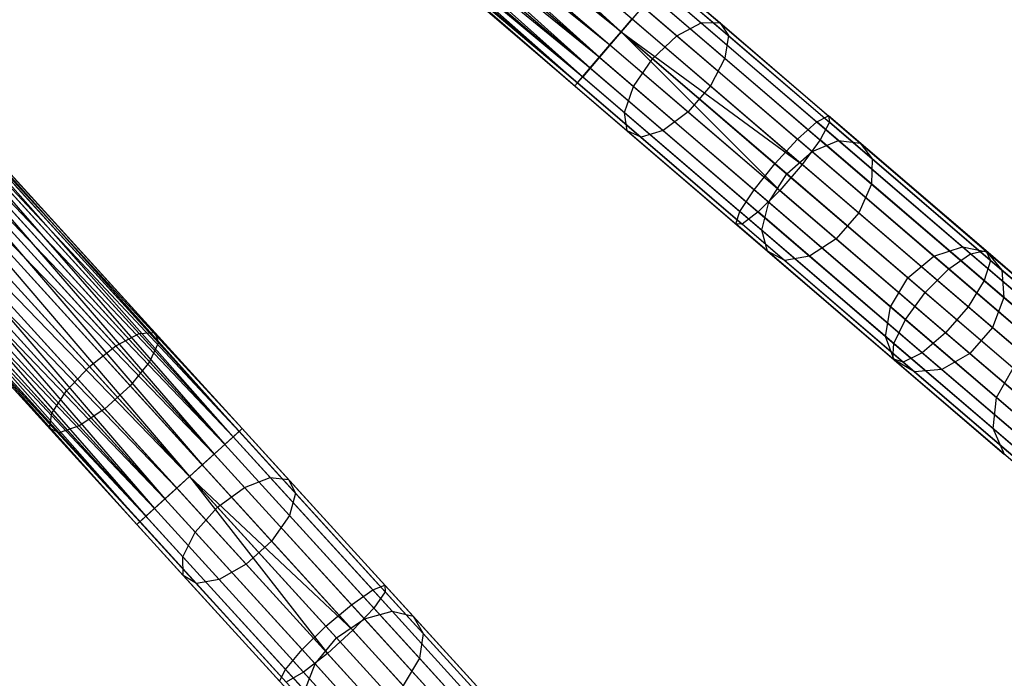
# Model space of a CAD drawing. Extents: x -91 to 91, y -91 to 262.
# Tile 211 of 256: x 44.87 to 58.59, y -54.67 to -45.49. Entities that reach past the tile are written whole.
import ezdxf

# ---------------------------------------------------------------- set-up
doc = ezdxf.new("R2010")
doc.units = 0
doc.header["$LTSCALE"] = 25.4
doc.layers.get('0').update_dxf_attribs({"linetype": 'CONTINUOUS'})

# ---------------------------------------------------------------- blocks, each defined once
blk = doc.blocks.new('ETE0_STL_1')
at = {"color": 0}
for p, q in [((47.572, -40.466, 170.979), (53.255, -45.655, 171.008)), ((47.572, -40.466, 170.979), (53.255, -45.655, 171.008)), ((47.416, -40.648, 169.008), (53.255, -45.655, 169.008)), ((47.416, -40.648, 169.008), (53.255, -45.655, 169.008)), ((47.416, -40.648, 171.008), (53.255, -45.655, 171.008)), ((47.416, -40.648, 171.008), (53.255, -45.655, 171.008)), ((53.255, -45.655, 171.008), (47.26, -40.829, 170.979)), ((47.26, -40.829, 170.979), (52.952, -46.008, 170.893)), ((47.26, -40.829, 170.979), (52.952, -46.008, 170.893)), ((47.26, -40.829, 169.037), (53.099, -45.837, 169.037)), ((47.26, -40.829, 169.037), (53.099, -45.837, 169.037)), ((53.255, -45.655, 171.008), (47.26, -40.829, 170.979)), ((47.114, -41, 170.893), (52.952, -46.008, 170.893)), ((47.114, -41, 170.893), (52.952, -46.008, 170.893)), ((47.114, -41, 169.122), (52.823, -46.159, 169.259)), ((47.114, -41, 169.122), (52.823, -46.159, 169.259)), ((47.114, -41, 169.122), (53.099, -45.837, 169.037)), ((47.114, -41, 169.122), (53.099, -45.837, 169.037)), ((46.984, -41.151, 170.756), (52.952, -46.008, 170.893)), ((46.984, -41.151, 170.756), (52.952, -46.008, 170.893)), ((46.984, -41.151, 170.756), (52.719, -46.28, 170.576)), ((46.984, -41.151, 170.756), (52.719, -46.28, 170.576)), ((46.984, -41.151, 169.259), (52.823, -46.159, 169.259)), ((46.984, -41.151, 169.259), (52.823, -46.159, 169.259)), ((46.88, -41.272, 170.576), (52.719, -46.28, 170.576)), ((46.88, -41.272, 170.576), (52.719, -46.28, 170.576)), ((46.88, -41.272, 169.44), (52.646, -46.365, 169.653)), ((46.88, -41.272, 169.44), (52.646, -46.365, 169.653)), ((46.88, -41.272, 169.44), (52.823, -46.159, 169.259)), ((46.88, -41.272, 169.44), (52.823, -46.159, 169.259)), ((46.77, -41.401, 170.128), (52.608, -46.409, 170.128)), ((46.77, -41.401, 170.128), (52.608, -46.409, 170.128)), ((46.77, -41.401, 169.887), (52.608, -46.409, 170.128)), ((46.77, -41.401, 169.887), (52.608, -46.409, 170.128)), ((46.77, -41.401, 169.887), (52.646, -46.365, 169.653)), ((46.77, -41.401, 169.887), (52.646, -46.365, 169.653)), ((46.807, -41.357, 170.362), (52.719, -46.28, 170.576)), ((46.807, -41.357, 170.362), (52.719, -46.28, 170.576)), ((46.807, -41.357, 170.362), (52.608, -46.409, 170.128)), ((46.807, -41.357, 170.362), (52.608, -46.409, 170.128)), ((46.807, -41.357, 169.653), (52.646, -46.365, 169.653)), ((46.807, -41.357, 169.653), (52.646, -46.365, 169.653)), ((52.314, -43.764, 318.571), (54.371, -45.529, 317.503)), ((52.314, -43.764, 318.571), (54.371, -45.529, 317.503)), ((52.524, -43.721, 318.998), (54.63, -45.527, 317.905)), ((52.524, -43.721, 318.998), (54.63, -45.527, 317.905)), ((52.594, -43.856, 319.452), (54.749, -45.705, 318.333)), ((52.594, -43.856, 319.452), (54.749, -45.705, 318.333)), ((52.009, -43.975, 318.267), (54.033, -45.711, 317.217)), ((52.009, -43.975, 318.267), (54.033, -45.711, 317.217)), ((52.505, -44.139, 319.828), (54.702, -46.023, 318.688)), ((52.505, -44.139, 319.828), (54.702, -46.023, 318.688)), ((53.693, -46.031, 317.114), (51.681, -44.305, 318.158)), ((53.693, -46.031, 317.114), (51.681, -44.305, 318.158)), ((52.279, -44.503, 320.041), (54.5, -46.408, 318.888)), ((52.279, -44.503, 320.041), (54.5, -46.408, 318.888)), ((51.404, -44.68, 318.267), (53.428, -46.416, 317.217)), ((51.404, -44.68, 318.267), (53.428, -46.416, 317.217)), ((51.967, -44.866, 320.041), (54.188, -46.771, 318.888)), ((51.967, -44.866, 320.041), (54.188, -46.771, 318.888)), ((53.863, -44.945, 169.653), (56.159, -46.915, 169.879)), ((53.863, -44.945, 169.653), (56.159, -46.915, 169.879)), ((53.901, -44.902, 170.128), (56.143, -46.825, 170.349)), ((53.901, -44.902, 170.128), (56.143, -46.825, 170.349)), ((51.242, -45.013, 318.571), (53.3, -46.778, 317.503)), ((51.242, -45.013, 318.571), (53.3, -46.778, 317.503)), ((53.79, -45.03, 170.576), (55.982, -46.91, 170.791)), ((53.79, -45.03, 170.576), (55.982, -46.91, 170.791)), ((51.232, -45.228, 318.998), (53.337, -47.034, 317.905)), ((51.232, -45.228, 318.998), (53.337, -47.034, 317.905)), ((51.376, -45.276, 319.452), (53.532, -47.125, 318.333)), ((51.376, -45.276, 319.452), (53.532, -47.125, 318.333)), ((51.642, -45.145, 319.828), (53.839, -47.03, 318.688)), ((51.642, -45.145, 319.828), (53.839, -47.03, 318.688)), ((53.686, -45.152, 169.259), (56.027, -47.159, 169.489)), ((53.686, -45.152, 169.259), (56.027, -47.159, 169.489)), ((53.557, -45.302, 170.893), (53.255, -45.655, 171.008)), ((53.557, -45.302, 170.893), (53.255, -45.655, 171.008)), ((53.557, -45.302, 170.893), (55.713, -47.152, 171.105)), ((53.557, -45.302, 170.893), (55.713, -47.152, 171.105)), ((42.753, -45.537, 169.653), (47.932, -51.224, 169.653)), ((42.753, -45.537, 169.653), (47.932, -51.224, 169.653)), ((42.753, -45.537, 170.362), (47.975, -51.185, 170.128)), ((42.753, -45.537, 170.362), (47.975, -51.185, 170.128)), ((42.753, -45.537, 170.362), (47.849, -51.299, 170.576)), ((42.753, -45.537, 170.362), (47.849, -51.299, 170.576)), ((42.796, -45.498, 169.887), (47.932, -51.224, 169.653)), ((42.796, -45.498, 169.887), (47.932, -51.224, 169.653)), ((42.796, -45.498, 169.887), (47.975, -51.185, 170.128)), ((42.796, -45.498, 169.887), (47.975, -51.185, 170.128)), ((42.796, -45.498, 170.128), (47.975, -51.185, 170.128)), ((42.796, -45.498, 170.128), (47.975, -51.185, 170.128)), ((53.255, -45.655, 169.008), (53.41, -45.474, 169.037)), ((53.255, -45.655, 169.008), (53.41, -45.474, 169.037)), ((53.41, -45.474, 169.037), (55.776, -47.502, 169.269)), ((53.41, -45.474, 169.037), (55.776, -47.502, 169.269)), ((54.033, -45.711, 317.217), (54.371, -45.529, 317.503)), ((54.033, -45.711, 317.217), (54.371, -45.529, 317.503)), ((54.371, -45.529, 317.503), (54.63, -45.527, 317.905)), ((54.371, -45.529, 317.503), (54.63, -45.527, 317.905)), ((54.371, -45.529, 317.503), (56.285, -47.17, 316.041)), ((54.371, -45.529, 317.503), (56.285, -47.17, 316.041)), ((54.63, -45.527, 317.905), (56.587, -47.206, 316.41)), ((54.63, -45.527, 317.905), (56.587, -47.206, 316.41)), ((54.63, -45.527, 317.905), (54.749, -45.705, 318.333)), ((54.63, -45.527, 317.905), (54.749, -45.705, 318.333)), ((42.67, -45.612, 169.44), (47.731, -51.407, 169.259)), ((42.67, -45.612, 169.44), (47.731, -51.407, 169.259)), ((42.67, -45.612, 169.44), (47.932, -51.224, 169.653)), ((42.67, -45.612, 169.44), (47.932, -51.224, 169.653)), ((42.67, -45.612, 170.576), (47.849, -51.299, 170.576)), ((42.67, -45.612, 170.576), (47.849, -51.299, 170.576)), ((53.255, -45.655, 171.008), (52.952, -46.008, 170.893)), ((53.255, -45.655, 171.008), (52.952, -46.008, 170.893)), ((53.099, -45.837, 169.037), (53.255, -45.655, 169.008)), ((53.099, -45.837, 169.037), (53.255, -45.655, 169.008)), ((53.255, -45.655, 169.008), (55.464, -47.866, 169.269)), ((53.255, -45.655, 169.008), (55.464, -47.866, 169.269)), ((53.255, -45.655, 169.008), (55.776, -47.502, 169.269)), ((53.255, -45.655, 169.008), (55.776, -47.502, 169.269)), ((53.255, -45.655, 171.008), (55.398, -47.493, 171.219)), ((53.255, -45.655, 171.008), (55.398, -47.493, 171.219)), ((42.552, -45.72, 169.259), (47.731, -51.407, 169.259)), ((42.552, -45.72, 169.259), (47.731, -51.407, 169.259)), ((42.552, -45.72, 170.756), (47.849, -51.299, 170.576)), ((42.552, -45.72, 170.756), (47.849, -51.299, 170.576)), ((42.552, -45.72, 170.756), (47.584, -51.541, 170.893)), ((42.552, -45.72, 170.756), (47.584, -51.541, 170.893)), ((53.693, -46.031, 317.114), (54.033, -45.711, 317.217)), ((53.693, -46.031, 317.114), (54.033, -45.711, 317.217)), ((54.033, -45.711, 317.217), (55.916, -47.325, 315.779)), ((54.033, -45.711, 317.217), (55.916, -47.325, 315.779)), ((54.749, -45.705, 318.333), (54.702, -46.023, 318.688)), ((54.749, -45.705, 318.333), (54.702, -46.023, 318.688)), ((54.749, -45.705, 318.333), (56.754, -47.424, 316.802)), ((54.749, -45.705, 318.333), (56.754, -47.424, 316.802)), ((42.405, -45.853, 169.122), (47.418, -51.692, 169.037)), ((42.405, -45.853, 169.122), (47.418, -51.692, 169.037)), ((42.405, -45.853, 169.122), (47.731, -51.407, 169.259)), ((42.405, -45.853, 169.122), (47.731, -51.407, 169.259)), ((42.405, -45.853, 170.893), (47.584, -51.541, 170.893)), ((42.405, -45.853, 170.893), (47.584, -51.541, 170.893)), ((52.823, -46.159, 169.259), (53.099, -45.837, 169.037)), ((52.823, -46.159, 169.259), (53.099, -45.837, 169.037)), ((53.099, -45.837, 169.037), (55.464, -47.866, 169.269)), ((53.099, -45.837, 169.037), (55.464, -47.866, 169.269)), ((42.239, -46.005, 169.037), (47.418, -51.692, 169.037)), ((42.239, -46.005, 169.037), (47.418, -51.692, 169.037)), ((42.239, -46.005, 170.979), (47.584, -51.541, 170.893)), ((42.239, -46.005, 170.979), (47.584, -51.541, 170.893)), ((42.239, -46.005, 170.979), (47.241, -51.854, 171.008)), ((42.239, -46.005, 170.979), (47.241, -51.854, 171.008)), ((52.952, -46.008, 170.893), (52.719, -46.28, 170.576)), ((52.952, -46.008, 170.893), (52.719, -46.28, 170.576)), ((52.952, -46.008, 170.893), (55.108, -47.857, 171.105)), ((52.952, -46.008, 170.893), (55.108, -47.857, 171.105)), ((53.428, -46.416, 317.217), (53.693, -46.031, 317.114)), ((53.428, -46.416, 317.217), (53.693, -46.031, 317.114)), ((55.564, -47.636, 315.685), (53.693, -46.031, 317.114)), ((55.564, -47.636, 315.685), (53.693, -46.031, 317.114)), ((54.702, -46.023, 318.688), (54.5, -46.408, 318.888)), ((54.702, -46.023, 318.688), (54.5, -46.408, 318.888)), ((54.702, -46.023, 318.688), (56.746, -47.776, 317.127)), ((54.702, -46.023, 318.688), (56.746, -47.776, 317.127)), ((42.062, -46.166, 169.008), (47.241, -51.854, 169.008)), ((42.062, -46.166, 169.008), (47.241, -51.854, 169.008)), ((42.062, -46.166, 171.008), (47.241, -51.854, 171.008)), ((42.062, -46.166, 171.008), (47.241, -51.854, 171.008)), ((52.646, -46.365, 169.653), (52.823, -46.159, 169.259)), ((52.646, -46.365, 169.653), (52.823, -46.159, 169.259)), ((52.823, -46.159, 169.259), (55.163, -48.166, 169.489)), ((52.823, -46.159, 169.259), (55.163, -48.166, 169.489)), ((47.241, -51.854, 171.008), (41.885, -46.327, 170.979)), ((41.885, -46.327, 170.979), (46.897, -52.166, 170.893)), ((41.885, -46.327, 170.979), (46.897, -52.166, 170.893)), ((41.885, -46.327, 169.037), (47.064, -52.015, 169.037)), ((41.885, -46.327, 169.037), (47.064, -52.015, 169.037)), ((47.241, -51.854, 171.008), (41.885, -46.327, 170.979)), ((52.719, -46.28, 170.576), (52.608, -46.409, 170.128)), ((52.719, -46.28, 170.576), (52.608, -46.409, 170.128)), ((52.608, -46.409, 170.128), (52.646, -46.365, 169.653)), ((52.608, -46.409, 170.128), (52.646, -46.365, 169.653)), ((52.646, -46.365, 169.653), (54.942, -48.334, 169.879)), ((52.646, -46.365, 169.653), (54.942, -48.334, 169.879)), ((52.719, -46.28, 170.576), (54.911, -48.16, 170.791)), ((52.719, -46.28, 170.576), (54.911, -48.16, 170.791)), ((41.718, -46.479, 170.893), (46.897, -52.166, 170.893)), ((41.718, -46.479, 170.893), (46.897, -52.166, 170.893)), ((41.718, -46.479, 169.122), (46.75, -52.3, 169.259)), ((41.718, -46.479, 169.122), (46.75, -52.3, 169.259)), ((41.718, -46.479, 169.122), (47.064, -52.015, 169.037)), ((41.718, -46.479, 169.122), (47.064, -52.015, 169.037)), ((52.608, -46.409, 170.128), (54.851, -48.332, 170.349)), ((52.608, -46.409, 170.128), (54.851, -48.332, 170.349)), ((53.3, -46.778, 317.503), (53.428, -46.416, 317.217)), ((53.3, -46.778, 317.503), (53.428, -46.416, 317.217)), ((53.428, -46.416, 317.217), (55.311, -48.031, 315.779)), ((53.428, -46.416, 317.217), (55.311, -48.031, 315.779)), ((54.5, -46.408, 318.888), (54.188, -46.771, 318.888)), ((54.5, -46.408, 318.888), (54.188, -46.771, 318.888)), ((54.5, -46.408, 318.888), (56.565, -48.179, 317.311)), ((54.5, -46.408, 318.888), (56.565, -48.179, 317.311)), ((41.571, -46.613, 170.756), (46.897, -52.166, 170.893)), ((41.571, -46.613, 170.756), (46.897, -52.166, 170.893)), ((41.571, -46.613, 170.756), (46.632, -52.408, 170.576)), ((41.571, -46.613, 170.756), (46.632, -52.408, 170.576)), ((41.571, -46.613, 169.259), (46.75, -52.3, 169.259)), ((41.571, -46.613, 169.259), (46.75, -52.3, 169.259)), ((41.453, -46.72, 170.576), (46.632, -52.408, 170.576)), ((41.453, -46.72, 170.576), (46.632, -52.408, 170.576)), ((41.453, -46.72, 169.44), (46.549, -52.483, 169.653)), ((41.453, -46.72, 169.44), (46.549, -52.483, 169.653)), ((41.453, -46.72, 169.44), (46.75, -52.3, 169.259)), ((41.453, -46.72, 169.44), (46.75, -52.3, 169.259)), ((53.337, -47.034, 317.905), (53.3, -46.778, 317.503)), ((53.3, -46.778, 317.503), (55.214, -48.419, 316.041)), ((53.3, -46.778, 317.503), (55.214, -48.419, 316.041)), ((53.337, -47.034, 317.905), (53.3, -46.778, 317.503)), ((54.188, -46.771, 318.888), (53.839, -47.03, 318.688)), ((54.188, -46.771, 318.888), (53.839, -47.03, 318.688)), ((54.188, -46.771, 318.888), (56.253, -48.542, 317.311)), ((54.188, -46.771, 318.888), (56.253, -48.542, 317.311)), ((41.328, -46.835, 170.128), (46.507, -52.522, 170.128)), ((41.328, -46.835, 170.128), (46.507, -52.522, 170.128)), ((41.328, -46.835, 169.887), (46.507, -52.522, 170.128)), ((41.328, -46.835, 169.887), (46.507, -52.522, 170.128)), ((41.328, -46.835, 169.887), (46.549, -52.483, 169.653)), ((41.328, -46.835, 169.887), (46.549, -52.483, 169.653)), ((41.37, -46.796, 170.362), (46.632, -52.408, 170.576)), ((41.37, -46.796, 170.362), (46.632, -52.408, 170.576)), ((41.37, -46.796, 170.362), (46.507, -52.522, 170.128)), ((41.37, -46.796, 170.362), (46.507, -52.522, 170.128)), ((41.37, -46.796, 169.653), (46.549, -52.483, 169.653)), ((41.37, -46.796, 169.653), (46.549, -52.483, 169.653)), ((55.713, -47.152, 171.105), (55.982, -46.91, 170.791)), ((55.713, -47.152, 171.105), (55.982, -46.91, 170.791)), ((55.982, -46.91, 170.791), (56.143, -46.825, 170.349)), ((55.982, -46.91, 170.791), (56.143, -46.825, 170.349)), ((58.125, -48.748, 171.434), (55.982, -46.91, 170.791)), ((58.125, -48.748, 171.434), (55.982, -46.91, 170.791)), ((56.159, -46.915, 169.879), (56.027, -47.159, 169.489)), ((56.159, -46.915, 169.879), (56.027, -47.159, 169.489)), ((56.143, -46.825, 170.349), (56.159, -46.915, 169.879)), ((58.336, -48.705, 171.006), (56.143, -46.825, 170.349)), ((58.336, -48.705, 171.006), (56.143, -46.825, 170.349)), ((56.143, -46.825, 170.349), (56.159, -46.915, 169.879)), ((58.404, -48.84, 170.552), (56.159, -46.915, 169.879)), ((58.404, -48.84, 170.552), (56.159, -46.915, 169.879)), ((53.532, -47.125, 318.333), (53.337, -47.034, 317.905)), ((53.337, -47.034, 317.905), (55.295, -48.713, 316.41)), ((53.337, -47.034, 317.905), (55.295, -48.713, 316.41)), ((53.532, -47.125, 318.333), (53.337, -47.034, 317.905)), ((53.839, -47.03, 318.688), (53.532, -47.125, 318.333)), ((53.839, -47.03, 318.688), (53.532, -47.125, 318.333)), ((53.839, -47.03, 318.688), (55.882, -48.782, 317.127)), ((53.839, -47.03, 318.688), (55.882, -48.782, 317.127)), ((53.532, -47.125, 318.333), (55.536, -48.844, 316.802)), ((53.532, -47.125, 318.333), (55.536, -48.844, 316.802)), ((55.398, -47.493, 171.219), (55.713, -47.152, 171.105)), ((55.398, -47.493, 171.219), (55.713, -47.152, 171.105)), ((57.821, -48.96, 171.737), (55.713, -47.152, 171.105)), ((57.821, -48.96, 171.737), (55.713, -47.152, 171.105)), ((56.027, -47.159, 169.489), (55.776, -47.502, 169.269)), ((56.027, -47.159, 169.489), (55.776, -47.502, 169.269)), ((55.916, -47.325, 315.779), (56.285, -47.17, 316.041)), ((55.916, -47.325, 315.779), (56.285, -47.17, 316.041)), ((58.315, -49.122, 170.175), (56.027, -47.159, 169.489)), ((58.315, -49.122, 170.175), (56.027, -47.159, 169.489)), ((56.285, -47.17, 316.041), (58.011, -48.651, 314.219)), ((56.285, -47.17, 316.041), (58.011, -48.651, 314.219)), ((56.285, -47.17, 316.041), (56.587, -47.206, 316.41)), ((56.285, -47.17, 316.041), (56.587, -47.206, 316.41)), ((55.564, -47.636, 315.685), (55.916, -47.325, 315.779)), ((55.564, -47.636, 315.685), (55.916, -47.325, 315.779)), ((55.916, -47.325, 315.779), (57.614, -48.782, 313.987)), ((55.916, -47.325, 315.779), (57.614, -48.782, 313.987)), ((56.587, -47.206, 316.41), (58.353, -48.72, 314.547)), ((56.587, -47.206, 316.41), (58.353, -48.72, 314.547)), ((56.587, -47.206, 316.41), (56.754, -47.424, 316.802)), ((56.587, -47.206, 316.41), (56.754, -47.424, 316.802)), ((56.754, -47.424, 316.802), (56.746, -47.776, 317.127)), ((56.754, -47.424, 316.802), (56.746, -47.776, 317.127)), ((56.754, -47.424, 316.802), (58.562, -48.975, 314.894)), ((56.754, -47.424, 316.802), (58.562, -48.975, 314.894)), ((55.108, -47.857, 171.105), (55.398, -47.493, 171.219)), ((55.108, -47.857, 171.105), (55.398, -47.493, 171.219)), ((55.398, -47.493, 171.219), (57.493, -49.29, 171.847)), ((55.398, -47.493, 171.219), (57.493, -49.29, 171.847)), ((55.776, -47.502, 169.269), (55.464, -47.866, 169.269)), ((55.776, -47.502, 169.269), (55.464, -47.866, 169.269)), ((58.089, -49.486, 169.963), (55.776, -47.502, 169.269)), ((58.089, -49.486, 169.963), (55.776, -47.502, 169.269)), ((44.797, -47.696, 319.664), (46.754, -49.844, 318.998)), ((44.797, -47.696, 319.664), (46.754, -49.844, 318.998)), ((55.311, -48.031, 315.779), (55.564, -47.636, 315.685)), ((55.311, -48.031, 315.779), (55.564, -47.636, 315.685)), ((57.252, -49.083, 313.903), (55.564, -47.636, 315.685)), ((57.252, -49.083, 313.903), (55.564, -47.636, 315.685)), ((44.627, -47.761, 319.221), (46.539, -49.861, 318.571)), ((44.627, -47.761, 319.221), (46.539, -49.861, 318.571)), ((44.802, -47.787, 320.133), (46.806, -49.987, 319.452)), ((44.802, -47.787, 320.133), (46.806, -49.987, 319.452)), ((54.911, -48.16, 170.791), (55.108, -47.857, 171.105)), ((54.911, -48.16, 170.791), (55.108, -47.857, 171.105)), ((57.216, -49.665, 171.737), (55.108, -47.857, 171.105)), ((57.216, -49.665, 171.737), (55.108, -47.857, 171.105)), ((55.464, -47.866, 169.269), (55.163, -48.166, 169.489)), ((55.464, -47.866, 169.269), (55.163, -48.166, 169.489)), ((57.777, -49.849, 169.963), (55.464, -47.866, 169.269)), ((57.777, -49.849, 169.963), (55.464, -47.866, 169.269)), ((56.746, -47.776, 317.127), (56.565, -48.179, 317.311)), ((56.746, -47.776, 317.127), (56.565, -48.179, 317.311)), ((56.746, -47.776, 317.127), (58.589, -49.356, 315.182)), ((56.746, -47.776, 317.127), (58.589, -49.356, 315.182)), ((44.33, -47.967, 318.907), (46.211, -50.033, 318.267)), ((44.33, -47.967, 318.907), (46.211, -50.033, 318.267)), ((44.641, -48.014, 320.523), (46.683, -50.256, 319.828)), ((44.641, -48.014, 320.523), (46.683, -50.256, 319.828)), ((54.851, -48.332, 170.349), (54.911, -48.16, 170.791)), ((54.851, -48.332, 170.349), (54.911, -48.16, 170.791)), ((57.054, -49.998, 171.434), (54.911, -48.16, 170.791)), ((57.054, -49.998, 171.434), (54.911, -48.16, 170.791)), ((55.214, -48.419, 316.041), (55.311, -48.031, 315.779)), ((55.214, -48.419, 316.041), (55.311, -48.031, 315.779)), ((55.311, -48.031, 315.779), (57.009, -49.487, 313.987)), ((55.311, -48.031, 315.779), (57.009, -49.487, 313.987)), ((45.844, -50.32, 318.158), (43.975, -48.267, 318.794)), ((45.844, -50.32, 318.158), (43.975, -48.267, 318.794)), ((55.163, -48.166, 169.489), (54.942, -48.334, 169.879)), ((55.163, -48.166, 169.489), (54.942, -48.334, 169.879)), ((57.452, -50.128, 170.175), (55.163, -48.166, 169.489)), ((57.452, -50.128, 170.175), (55.163, -48.166, 169.489)), ((56.565, -48.179, 317.311), (56.253, -48.542, 317.311)), ((56.565, -48.179, 317.311), (56.253, -48.542, 317.311)), ((56.565, -48.179, 317.311), (58.428, -49.777, 315.345)), ((56.565, -48.179, 317.311), (58.428, -49.777, 315.345)), ((44.35, -48.324, 320.743), (46.414, -50.59, 320.041)), ((44.35, -48.324, 320.743), (46.414, -50.59, 320.041)), ((54.942, -48.334, 169.879), (54.851, -48.332, 170.349)), ((57.043, -50.212, 171.006), (54.851, -48.332, 170.349)), ((54.942, -48.334, 169.879), (54.851, -48.332, 170.349)), ((57.043, -50.212, 171.006), (54.851, -48.332, 170.349)), ((57.187, -50.259, 170.552), (54.942, -48.334, 169.879)), ((57.187, -50.259, 170.552), (54.942, -48.334, 169.879)), ((55.295, -48.713, 316.41), (55.214, -48.419, 316.041)), ((55.214, -48.419, 316.041), (56.94, -49.9, 314.219)), ((55.214, -48.419, 316.041), (56.94, -49.9, 314.219)), ((55.295, -48.713, 316.41), (55.214, -48.419, 316.041)), ((56.253, -48.542, 317.311), (55.882, -48.782, 317.127)), ((56.253, -48.542, 317.311), (55.882, -48.782, 317.127)), ((56.253, -48.542, 317.311), (58.116, -50.14, 315.345)), ((56.253, -48.542, 317.311), (58.116, -50.14, 315.345)), ((43.642, -48.593, 318.907), (45.524, -50.658, 318.267)), ((43.642, -48.593, 318.907), (45.524, -50.658, 318.267)), ((43.996, -48.646, 320.743), (46.06, -50.912, 320.041)), ((43.996, -48.646, 320.743), (46.06, -50.912, 320.041)), ((57.614, -48.782, 313.987), (58.011, -48.651, 314.219)), ((57.614, -48.782, 313.987), (58.011, -48.651, 314.219)), ((58.011, -48.651, 314.219), (59.511, -49.937, 312.078)), ((58.011, -48.651, 314.219), (59.511, -49.937, 312.078)), ((58.011, -48.651, 314.219), (58.353, -48.72, 314.547)), ((58.011, -48.651, 314.219), (58.353, -48.72, 314.547)), ((58.125, -48.748, 171.434), (58.336, -48.705, 171.006)), ((58.125, -48.748, 171.434), (58.336, -48.705, 171.006)), ((58.336, -48.705, 171.006), (58.404, -48.84, 170.552)), ((60.43, -50.501, 172.085), (58.336, -48.705, 171.006)), ((60.43, -50.501, 172.085), (58.336, -48.705, 171.006)), ((58.336, -48.705, 171.006), (58.404, -48.84, 170.552)), ((55.536, -48.844, 316.802), (55.295, -48.713, 316.41)), ((55.295, -48.713, 316.41), (57.061, -50.228, 314.547)), ((55.295, -48.713, 316.41), (57.061, -50.228, 314.547)), ((55.536, -48.844, 316.802), (55.295, -48.713, 316.41)), ((55.882, -48.782, 317.127), (55.536, -48.844, 316.802)), ((55.882, -48.782, 317.127), (55.536, -48.844, 316.802)), ((55.536, -48.844, 316.802), (57.344, -50.395, 314.894)), ((55.536, -48.844, 316.802), (57.344, -50.395, 314.894)), ((55.882, -48.782, 317.127), (57.725, -50.363, 315.182)), ((55.882, -48.782, 317.127), (57.725, -50.363, 315.182)), ((57.252, -49.083, 313.903), (57.614, -48.782, 313.987)), ((57.252, -49.083, 313.903), (57.614, -48.782, 313.987)), ((57.614, -48.782, 313.987), (59.089, -50.047, 311.881)), ((57.614, -48.782, 313.987), (59.089, -50.047, 311.881)), ((57.821, -48.96, 171.737), (58.125, -48.748, 171.434)), ((57.821, -48.96, 171.737), (58.125, -48.748, 171.434)), ((60.172, -50.504, 172.489), (58.125, -48.748, 171.434)), ((60.172, -50.504, 172.489), (58.125, -48.748, 171.434)), ((58.404, -48.84, 170.552), (58.315, -49.122, 170.175)), ((58.404, -48.84, 170.552), (58.315, -49.122, 170.175)), ((58.353, -48.72, 314.547), (59.888, -50.037, 312.356)), ((58.353, -48.72, 314.547), (59.888, -50.037, 312.356)), ((58.353, -48.72, 314.547), (58.562, -48.975, 314.894)), ((58.353, -48.72, 314.547), (58.562, -48.975, 314.894)), ((60.548, -50.679, 171.657), (58.404, -48.84, 170.552)), ((60.548, -50.679, 171.657), (58.404, -48.84, 170.552)), ((43.41, -48.869, 319.221), (45.322, -50.969, 318.571)), ((43.41, -48.869, 319.221), (45.322, -50.969, 318.571)), ((43.66, -48.907, 320.523), (45.702, -51.149, 319.828)), ((43.66, -48.907, 320.523), (45.702, -51.149, 319.828)), ((57.493, -49.29, 171.847), (57.821, -48.96, 171.737)), ((57.493, -49.29, 171.847), (57.821, -48.96, 171.737)), ((59.835, -50.686, 172.775), (57.821, -48.96, 171.737)), ((59.835, -50.686, 172.775), (57.821, -48.96, 171.737)), ((58.562, -48.975, 314.894), (60.133, -50.323, 312.651)), ((58.562, -48.975, 314.894), (60.133, -50.323, 312.651)), ((58.562, -48.975, 314.894), (58.589, -49.356, 315.182)), ((58.562, -48.975, 314.894), (58.589, -49.356, 315.182)), ((43.329, -49.033, 319.664), (45.286, -51.181, 318.998)), ((43.329, -49.033, 319.664), (45.286, -51.181, 318.998)), ((43.42, -49.046, 320.133), (45.423, -51.246, 319.452)), ((43.42, -49.046, 320.133), (45.423, -51.246, 319.452)), ((57.009, -49.487, 313.987), (57.252, -49.083, 313.903)), ((57.009, -49.487, 313.987), (57.252, -49.083, 313.903)), ((58.719, -50.341, 311.809), (57.252, -49.083, 313.903)), ((58.719, -50.341, 311.809), (57.252, -49.083, 313.903)), ((58.315, -49.122, 170.175), (58.089, -49.486, 169.963)), ((58.315, -49.122, 170.175), (58.089, -49.486, 169.963)), ((60.5, -50.996, 171.302), (58.315, -49.122, 170.175)), ((60.5, -50.996, 171.302), (58.315, -49.122, 170.175)), ((57.216, -49.665, 171.737), (57.493, -49.29, 171.847)), ((57.216, -49.665, 171.737), (57.493, -49.29, 171.847)), ((57.493, -49.29, 171.847), (59.495, -51.007, 172.878)), ((57.493, -49.29, 171.847), (59.495, -51.007, 172.878)), ((58.589, -49.356, 315.182), (58.428, -49.777, 315.345)), ((58.589, -49.356, 315.182), (58.428, -49.777, 315.345)), ((58.589, -49.356, 315.182), (60.19, -50.73, 312.896)), ((58.589, -49.356, 315.182), (60.19, -50.73, 312.896)), ((56.94, -49.9, 314.219), (57.009, -49.487, 313.987)), ((56.94, -49.9, 314.219), (57.009, -49.487, 313.987)), ((57.009, -49.487, 313.987), (58.484, -50.753, 311.881)), ((57.009, -49.487, 313.987), (58.484, -50.753, 311.881)), ((58.089, -49.486, 169.963), (57.777, -49.849, 169.963)), ((58.089, -49.486, 169.963), (57.777, -49.849, 169.963)), ((60.298, -51.38, 171.101), (58.089, -49.486, 169.963)), ((60.298, -51.38, 171.101), (58.089, -49.486, 169.963)), ((57.054, -49.998, 171.434), (57.216, -49.665, 171.737)), ((57.054, -49.998, 171.434), (57.216, -49.665, 171.737)), ((59.23, -51.392, 172.775), (57.216, -49.665, 171.737)), ((59.23, -51.392, 172.775), (57.216, -49.665, 171.737)), ((58.428, -49.777, 315.345), (58.116, -50.14, 315.345)), ((58.428, -49.777, 315.345), (58.116, -50.14, 315.345)), ((58.428, -49.777, 315.345), (60.047, -51.165, 313.034)), ((58.428, -49.777, 315.345), (60.047, -51.165, 313.034)), ((46.211, -50.033, 318.267), (46.539, -49.861, 318.571)), ((46.211, -50.033, 318.267), (46.539, -49.861, 318.571)), ((46.539, -49.861, 318.571), (46.754, -49.844, 318.998)), ((46.539, -49.861, 318.571), (46.754, -49.844, 318.998)), ((46.539, -49.861, 318.571), (48.364, -51.865, 317.503)), ((46.539, -49.861, 318.571), (48.364, -51.865, 317.503)), ((46.754, -49.844, 318.998), (48.621, -51.895, 317.905)), ((46.754, -49.844, 318.998), (48.621, -51.895, 317.905)), ((46.754, -49.844, 318.998), (46.806, -49.987, 319.452)), ((46.754, -49.844, 318.998), (46.806, -49.987, 319.452)), ((57.061, -50.228, 314.547), (56.94, -49.9, 314.219)), ((56.94, -49.9, 314.219), (58.44, -51.186, 312.078)), ((56.94, -49.9, 314.219), (58.44, -51.186, 312.078)), ((57.061, -50.228, 314.547), (56.94, -49.9, 314.219)), ((57.777, -49.849, 169.963), (57.452, -50.128, 170.175)), ((57.777, -49.849, 169.963), (57.452, -50.128, 170.175)), ((59.986, -51.744, 171.101), (57.777, -49.849, 169.963)), ((59.986, -51.744, 171.101), (57.777, -49.849, 169.963)), ((45.844, -50.32, 318.158), (46.211, -50.033, 318.267)), ((45.844, -50.32, 318.158), (46.211, -50.033, 318.267)), ((46.211, -50.033, 318.267), (48.007, -52.004, 317.217)), ((46.211, -50.033, 318.267), (48.007, -52.004, 317.217)), ((46.806, -49.987, 319.452), (46.683, -50.256, 319.828)), ((46.806, -49.987, 319.452), (46.683, -50.256, 319.828)), ((46.806, -49.987, 319.452), (48.718, -52.087, 318.333)), ((46.806, -49.987, 319.452), (48.718, -52.087, 318.333)), ((57.043, -50.212, 171.006), (57.054, -49.998, 171.434)), ((57.043, -50.212, 171.006), (57.054, -49.998, 171.434)), ((59.101, -51.753, 172.489), (57.054, -49.998, 171.434)), ((59.101, -51.753, 172.489), (57.054, -49.998, 171.434)), ((57.187, -50.259, 170.552), (57.043, -50.212, 171.006)), ((59.137, -52.008, 172.085), (57.043, -50.212, 171.006)), ((57.187, -50.259, 170.552), (57.043, -50.212, 171.006)), ((59.137, -52.008, 172.085), (57.043, -50.212, 171.006)), ((57.452, -50.128, 170.175), (57.187, -50.259, 170.552)), ((57.452, -50.128, 170.175), (57.187, -50.259, 170.552)), ((59.637, -52.003, 171.302), (57.452, -50.128, 170.175)), ((59.637, -52.003, 171.302), (57.452, -50.128, 170.175)), ((58.116, -50.14, 315.345), (57.725, -50.363, 315.182)), ((58.116, -50.14, 315.345), (57.725, -50.363, 315.182)), ((58.116, -50.14, 315.345), (59.735, -51.529, 313.034)), ((58.116, -50.14, 315.345), (59.735, -51.529, 313.034)), ((45.524, -50.658, 318.267), (45.844, -50.32, 318.158)), ((45.524, -50.658, 318.267), (45.844, -50.32, 318.158)), ((47.629, -52.28, 317.114), (45.844, -50.32, 318.158)), ((47.629, -52.28, 317.114), (45.844, -50.32, 318.158)), ((46.683, -50.256, 319.828), (46.414, -50.59, 320.041)), ((46.683, -50.256, 319.828), (46.414, -50.59, 320.041)), ((46.683, -50.256, 319.828), (48.632, -52.397, 318.688)), ((46.683, -50.256, 319.828), (48.632, -52.397, 318.688)), ((57.344, -50.395, 314.894), (57.061, -50.228, 314.547)), ((57.061, -50.228, 314.547), (58.595, -51.544, 312.356)), ((57.061, -50.228, 314.547), (58.595, -51.544, 312.356)), ((57.344, -50.395, 314.894), (57.061, -50.228, 314.547)), ((59.331, -52.098, 171.657), (57.187, -50.259, 170.552)), ((59.331, -52.098, 171.657), (57.187, -50.259, 170.552)), ((58.484, -50.753, 311.881), (58.719, -50.341, 311.809)), ((58.484, -50.753, 311.881), (58.719, -50.341, 311.809)), ((57.725, -50.363, 315.182), (57.344, -50.395, 314.894)), ((57.725, -50.363, 315.182), (57.344, -50.395, 314.894)), ((57.344, -50.395, 314.894), (58.916, -51.742, 312.651)), ((57.344, -50.395, 314.894), (58.916, -51.742, 312.651)), ((57.725, -50.363, 315.182), (59.327, -51.737, 312.896)), ((57.725, -50.363, 315.182), (59.327, -51.737, 312.896)), ((46.414, -50.59, 320.041), (46.06, -50.912, 320.041)), ((46.414, -50.59, 320.041), (46.06, -50.912, 320.041)), ((46.414, -50.59, 320.041), (48.384, -52.754, 318.888)), ((46.414, -50.59, 320.041), (48.384, -52.754, 318.888)), ((45.322, -50.969, 318.571), (45.524, -50.658, 318.267)), ((45.322, -50.969, 318.571), (45.524, -50.658, 318.267)), ((45.524, -50.658, 318.267), (47.319, -52.63, 317.217)), ((45.524, -50.658, 318.267), (47.319, -52.63, 317.217)), ((58.44, -51.186, 312.078), (58.484, -50.753, 311.881)), ((58.44, -51.186, 312.078), (58.484, -50.753, 311.881)), ((58.484, -50.753, 311.881), (59.704, -51.799, 309.507)), ((58.484, -50.753, 311.881), (59.704, -51.799, 309.507)), ((45.286, -51.181, 318.998), (45.322, -50.969, 318.571)), ((45.286, -51.181, 318.998), (45.322, -50.969, 318.571)), ((45.322, -50.969, 318.571), (47.147, -52.974, 317.503)), ((45.322, -50.969, 318.571), (47.147, -52.974, 317.503)), ((46.06, -50.912, 320.041), (45.702, -51.149, 319.828)), ((46.06, -50.912, 320.041), (45.702, -51.149, 319.828)), ((46.06, -50.912, 320.041), (48.03, -53.076, 318.888)), ((46.06, -50.912, 320.041), (48.03, -53.076, 318.888)), ((45.423, -51.246, 319.452), (45.286, -51.181, 318.998)), ((45.286, -51.181, 318.998), (47.153, -53.232, 317.905)), ((45.286, -51.181, 318.998), (47.153, -53.232, 317.905)), ((45.423, -51.246, 319.452), (45.286, -51.181, 318.998)), ((45.702, -51.149, 319.828), (45.423, -51.246, 319.452)), ((45.702, -51.149, 319.828), (45.423, -51.246, 319.452)), ((45.702, -51.149, 319.828), (47.651, -53.29, 318.688)), ((45.702, -51.149, 319.828), (47.651, -53.29, 318.688)), ((45.423, -51.246, 319.452), (47.335, -53.346, 318.333)), ((45.423, -51.246, 319.452), (47.335, -53.346, 318.333)), ((47.849, -51.299, 170.576), (47.584, -51.541, 170.893)), ((47.849, -51.299, 170.576), (47.584, -51.541, 170.893)), ((47.731, -51.407, 169.259), (47.932, -51.224, 169.653)), ((47.731, -51.407, 169.259), (47.932, -51.224, 169.653)), ((47.975, -51.185, 170.128), (47.849, -51.299, 170.576)), ((47.975, -51.185, 170.128), (47.849, -51.299, 170.576)), ((47.849, -51.299, 170.576), (49.793, -53.434, 170.791)), ((47.849, -51.299, 170.576), (49.793, -53.434, 170.791)), ((47.932, -51.224, 169.653), (47.975, -51.185, 170.128)), ((47.932, -51.224, 169.653), (47.975, -51.185, 170.128)), ((47.932, -51.224, 169.653), (49.968, -53.46, 169.879)), ((47.932, -51.224, 169.653), (49.968, -53.46, 169.879)), ((47.975, -51.185, 170.128), (49.963, -53.369, 170.349)), ((47.975, -51.185, 170.128), (49.963, -53.369, 170.349)), ((58.595, -51.544, 312.356), (58.44, -51.186, 312.078)), ((58.44, -51.186, 312.078), (59.68, -52.25, 309.665)), ((58.44, -51.186, 312.078), (59.68, -52.25, 309.665)), ((58.595, -51.544, 312.356), (58.44, -51.186, 312.078)), ((47.418, -51.692, 169.037), (47.731, -51.407, 169.259)), ((47.418, -51.692, 169.037), (47.731, -51.407, 169.259)), ((47.731, -51.407, 169.259), (49.807, -53.687, 169.489)), ((47.731, -51.407, 169.259), (49.807, -53.687, 169.489)), ((47.584, -51.541, 170.893), (47.241, -51.854, 171.008)), ((47.584, -51.541, 170.893), (47.241, -51.854, 171.008)), ((47.584, -51.541, 170.893), (49.497, -53.641, 171.105)), ((47.584, -51.541, 170.893), (49.497, -53.641, 171.105)), ((47.241, -51.854, 169.008), (47.418, -51.692, 169.037)), ((47.241, -51.854, 169.008), (47.418, -51.692, 169.037)), ((47.418, -51.692, 169.037), (49.516, -53.996, 169.269)), ((47.418, -51.692, 169.037), (49.516, -53.996, 169.269)), ((47.241, -51.854, 171.008), (46.897, -52.166, 170.893)), ((47.241, -51.854, 171.008), (46.897, -52.166, 170.893)), ((47.064, -52.015, 169.037), (47.241, -51.854, 169.008)), ((47.064, -52.015, 169.037), (47.241, -51.854, 169.008)), ((47.241, -51.854, 169.008), (49.162, -54.319, 169.269)), ((47.241, -51.854, 169.008), (49.162, -54.319, 169.269)), ((47.241, -51.854, 169.008), (49.516, -53.996, 169.269)), ((47.241, -51.854, 169.008), (49.516, -53.996, 169.269)), ((47.241, -51.854, 171.008), (49.141, -53.941, 171.219)), ((47.241, -51.854, 171.008), (49.141, -53.941, 171.219)), ((48.007, -52.004, 317.217), (48.364, -51.865, 317.503)), ((48.007, -52.004, 317.217), (48.364, -51.865, 317.503)), ((48.364, -51.865, 317.503), (50.062, -53.729, 316.041)), ((48.364, -51.865, 317.503), (50.062, -53.729, 316.041)), ((48.364, -51.865, 317.503), (48.621, -51.895, 317.905)), ((48.364, -51.865, 317.503), (48.621, -51.895, 317.905)), ((47.629, -52.28, 317.114), (48.007, -52.004, 317.217)), ((47.629, -52.28, 317.114), (48.007, -52.004, 317.217)), ((48.007, -52.004, 317.217), (49.676, -53.838, 315.779)), ((48.007, -52.004, 317.217), (49.676, -53.838, 315.779)), ((48.621, -51.895, 317.905), (50.358, -53.802, 316.41)), ((48.621, -51.895, 317.905), (50.358, -53.802, 316.41)), ((48.621, -51.895, 317.905), (48.718, -52.087, 318.333)), ((48.621, -51.895, 317.905), (48.718, -52.087, 318.333)), ((46.75, -52.3, 169.259), (47.064, -52.015, 169.037)), ((46.75, -52.3, 169.259), (47.064, -52.015, 169.037)), ((47.064, -52.015, 169.037), (49.162, -54.319, 169.269)), ((47.064, -52.015, 169.037), (49.162, -54.319, 169.269)), ((48.718, -52.087, 318.333), (48.632, -52.397, 318.688)), ((48.718, -52.087, 318.333), (48.632, -52.397, 318.688)), ((48.718, -52.087, 318.333), (50.496, -54.039, 316.802)), ((48.718, -52.087, 318.333), (50.496, -54.039, 316.802)), ((46.897, -52.166, 170.893), (46.632, -52.408, 170.576)), ((46.897, -52.166, 170.893), (46.632, -52.408, 170.576)), ((46.897, -52.166, 170.893), (48.809, -54.266, 171.105)), ((46.897, -52.166, 170.893), (48.809, -54.266, 171.105)), ((46.632, -52.408, 170.576), (46.507, -52.522, 170.128)), ((46.632, -52.408, 170.576), (46.507, -52.522, 170.128)), ((46.549, -52.483, 169.653), (46.75, -52.3, 169.259)), ((46.549, -52.483, 169.653), (46.75, -52.3, 169.259)), ((46.632, -52.408, 170.576), (48.576, -54.543, 170.791)), ((46.632, -52.408, 170.576), (48.576, -54.543, 170.791)), ((46.75, -52.3, 169.259), (48.826, -54.58, 169.489)), ((46.75, -52.3, 169.259), (48.826, -54.58, 169.489)), ((47.319, -52.63, 317.217), (47.629, -52.28, 317.114)), ((47.319, -52.63, 317.217), (47.629, -52.28, 317.114)), ((49.289, -54.103, 315.685), (47.629, -52.28, 317.114)), ((49.289, -54.103, 315.685), (47.629, -52.28, 317.114)), ((48.632, -52.397, 318.688), (48.384, -52.754, 318.888)), ((48.632, -52.397, 318.688), (48.384, -52.754, 318.888)), ((48.632, -52.397, 318.688), (50.444, -54.387, 317.127)), ((48.632, -52.397, 318.688), (50.444, -54.387, 317.127)), ((46.507, -52.522, 170.128), (46.549, -52.483, 169.653)), ((46.507, -52.522, 170.128), (46.549, -52.483, 169.653)), ((46.507, -52.522, 170.128), (48.495, -54.706, 170.349)), ((46.507, -52.522, 170.128), (48.495, -54.706, 170.349)), ((46.549, -52.483, 169.653), (48.586, -54.719, 169.879)), ((46.549, -52.483, 169.653), (48.586, -54.719, 169.879)), ((47.147, -52.974, 317.503), (47.319, -52.63, 317.217)), ((47.147, -52.974, 317.503), (47.319, -52.63, 317.217)), ((47.319, -52.63, 317.217), (48.989, -54.464, 315.779)), ((47.319, -52.63, 317.217), (48.989, -54.464, 315.779)), ((48.384, -52.754, 318.888), (48.03, -53.076, 318.888)), ((48.384, -52.754, 318.888), (48.03, -53.076, 318.888)), ((48.384, -52.754, 318.888), (50.216, -54.765, 317.311)), ((48.384, -52.754, 318.888), (50.216, -54.765, 317.311)), ((47.153, -53.232, 317.905), (47.147, -52.974, 317.503)), ((47.147, -52.974, 317.503), (48.845, -54.838, 316.041)), ((47.147, -52.974, 317.503), (48.845, -54.838, 316.041)), ((47.153, -53.232, 317.905), (47.147, -52.974, 317.503)), ((48.03, -53.076, 318.888), (47.651, -53.29, 318.688)), ((48.03, -53.076, 318.888), (47.651, -53.29, 318.688)), ((48.03, -53.076, 318.888), (49.862, -55.087, 317.311)), ((48.03, -53.076, 318.888), (49.862, -55.087, 317.311)), ((47.335, -53.346, 318.333), (47.153, -53.232, 317.905)), ((47.153, -53.232, 317.905), (48.89, -55.139, 316.41)), ((47.153, -53.232, 317.905), (48.89, -55.139, 316.41)), ((47.335, -53.346, 318.333), (47.153, -53.232, 317.905)), ((47.651, -53.29, 318.688), (47.335, -53.346, 318.333)), ((47.651, -53.29, 318.688), (47.335, -53.346, 318.333)), ((47.335, -53.346, 318.333), (49.113, -55.298, 316.802)), ((47.335, -53.346, 318.333), (49.113, -55.298, 316.802)), ((47.651, -53.29, 318.688), (49.464, -55.28, 317.127)), ((47.651, -53.29, 318.688), (49.464, -55.28, 317.127)), ((49.793, -53.434, 170.791), (49.963, -53.369, 170.349)), ((49.793, -53.434, 170.791), (49.963, -53.369, 170.349)), ((49.963, -53.369, 170.349), (49.968, -53.46, 169.879)), ((51.908, -55.505, 171.006), (49.963, -53.369, 170.349)), ((51.908, -55.505, 171.006), (49.963, -53.369, 170.349)), ((49.963, -53.369, 170.349), (49.968, -53.46, 169.879)), ((49.497, -53.641, 171.105), (49.793, -53.434, 170.791)), ((49.497, -53.641, 171.105), (49.793, -53.434, 170.791)), ((51.694, -55.522, 171.434), (49.793, -53.434, 170.791)), ((51.694, -55.522, 171.434), (49.793, -53.434, 170.791)), ((49.968, -53.46, 169.879), (49.807, -53.687, 169.489)), ((49.968, -53.46, 169.879), (49.807, -53.687, 169.489)), ((51.96, -55.647, 170.552), (49.968, -53.46, 169.879)), ((51.96, -55.647, 170.552), (49.968, -53.46, 169.879)), ((49.141, -53.941, 171.219), (49.497, -53.641, 171.105)), ((49.141, -53.941, 171.219), (49.497, -53.641, 171.105)), ((51.366, -55.694, 171.737), (49.497, -53.641, 171.105)), ((51.366, -55.694, 171.737), (49.497, -53.641, 171.105)), ((49.807, -53.687, 169.489), (49.516, -53.996, 169.269)), ((49.807, -53.687, 169.489), (49.516, -53.996, 169.269)), ((49.676, -53.838, 315.779), (50.062, -53.729, 316.041)), ((49.676, -53.838, 315.779), (50.062, -53.729, 316.041)), ((51.836, -55.916, 170.175), (49.807, -53.687, 169.489)), ((51.836, -55.916, 170.175), (49.807, -53.687, 169.489)), ((50.062, -53.729, 316.041), (51.593, -55.411, 314.219)), ((50.062, -53.729, 316.041), (51.593, -55.411, 314.219)), ((50.062, -53.729, 316.041), (50.358, -53.802, 316.41)), ((50.062, -53.729, 316.041), (50.358, -53.802, 316.41)), ((49.289, -54.103, 315.685), (49.676, -53.838, 315.779)), ((49.289, -54.103, 315.685), (49.676, -53.838, 315.779)), ((49.676, -53.838, 315.779), (51.182, -55.492, 313.987)), ((49.676, -53.838, 315.779), (51.182, -55.492, 313.987)), ((50.358, -53.802, 316.41), (51.924, -55.522, 314.547)), ((50.358, -53.802, 316.41), (51.924, -55.522, 314.547)), ((50.358, -53.802, 316.41), (50.496, -54.039, 316.802)), ((50.358, -53.802, 316.41), (50.496, -54.039, 316.802)), ((48.809, -54.266, 171.105), (49.141, -53.941, 171.219)), ((48.809, -54.266, 171.105), (49.141, -53.941, 171.219)), ((49.141, -53.941, 171.219), (51, -55.982, 171.847)), ((49.141, -53.941, 171.219), (51, -55.982, 171.847)), ((49.516, -53.996, 169.269), (49.162, -54.319, 169.269)), ((49.516, -53.996, 169.269), (49.162, -54.319, 169.269)), ((51.567, -56.249, 169.963), (49.516, -53.996, 169.269)), ((51.567, -56.249, 169.963), (49.516, -53.996, 169.269)), ((50.496, -54.039, 316.802), (50.444, -54.387, 317.127)), ((50.496, -54.039, 316.802), (50.444, -54.387, 317.127)), ((50.496, -54.039, 316.802), (52.1, -55.801, 314.894)), ((50.496, -54.039, 316.802), (52.1, -55.801, 314.894)), ((48.989, -54.464, 315.779), (49.289, -54.103, 315.685)), ((48.989, -54.464, 315.779), (49.289, -54.103, 315.685)), ((50.786, -55.747, 313.903), (49.289, -54.103, 315.685)), ((50.786, -55.747, 313.903), (49.289, -54.103, 315.685)), ((48.576, -54.543, 170.791), (48.809, -54.266, 171.105)), ((48.576, -54.543, 170.791), (48.809, -54.266, 171.105)), ((50.679, -56.32, 171.737), (48.809, -54.266, 171.105)), ((50.679, -56.32, 171.737), (48.809, -54.266, 171.105)), ((49.162, -54.319, 169.269), (48.826, -54.58, 169.489)), ((49.162, -54.319, 169.269), (48.826, -54.58, 169.489)), ((51.213, -56.571, 169.963), (49.162, -54.319, 169.269)), ((51.213, -56.571, 169.963), (49.162, -54.319, 169.269)), ((48.845, -54.838, 316.041), (48.989, -54.464, 315.779)), ((48.845, -54.838, 316.041), (48.989, -54.464, 315.779)), ((48.989, -54.464, 315.779), (50.495, -56.118, 313.987)), ((48.989, -54.464, 315.779), (50.495, -56.118, 313.987)), ((50.444, -54.387, 317.127), (50.216, -54.765, 317.311)), ((50.444, -54.387, 317.127), (50.216, -54.765, 317.311)), ((50.444, -54.387, 317.127), (52.079, -56.182, 315.182)), ((50.444, -54.387, 317.127), (52.079, -56.182, 315.182)), ((48.495, -54.706, 170.349), (48.576, -54.543, 170.791)), ((48.495, -54.706, 170.349), (48.576, -54.543, 170.791)), ((50.477, -56.63, 171.434), (48.576, -54.543, 170.791)), ((50.477, -56.63, 171.434), (48.576, -54.543, 170.791)), ((48.826, -54.58, 169.489), (48.586, -54.719, 169.879)), ((48.826, -54.58, 169.489), (48.586, -54.719, 169.879)), ((50.856, -56.808, 170.175), (48.826, -54.58, 169.489)), ((50.856, -56.808, 170.175), (48.826, -54.58, 169.489))]:
    blk.add_line(p, q, dxfattribs=at)

msp = doc.modelspace()

# ---------------------------------------------------------------- block references
at = {"color": 253}
msp.add_blockref('ETE0_STL_1', (0, 0), dxfattribs=at)

doc.saveas('drawing.dxf')
